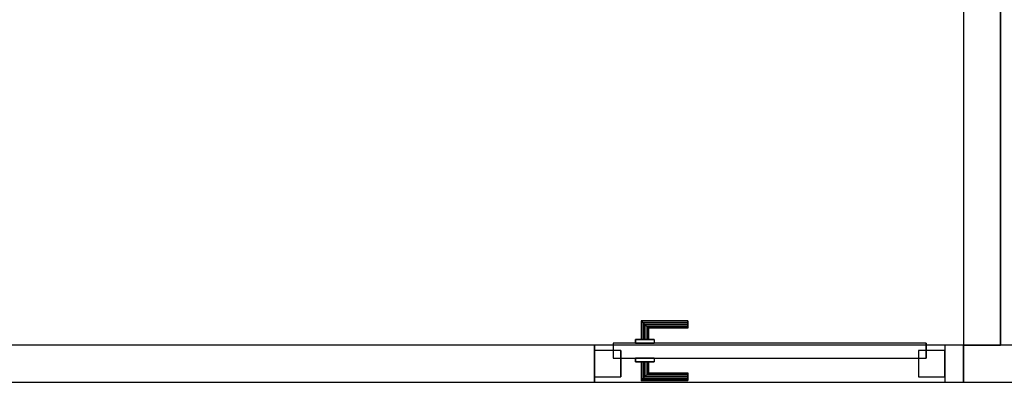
# Model space of a CAD drawing. Header units: metres. Extents: x 397.7 to 427.5, y 12.7 to 28.4.
# Tile 3 of 144: x 401.8 to 404.4, y 17.2 to 18.1. Entities that reach past the tile are written whole.
import ezdxf

# ---------------------------------------------------------------- set-up
doc = ezdxf.new("R2010")
doc.units = ezdxf.units.M
doc.layers.add('01_CARPINTERIA', color=5, linetype='Continuous', lineweight=25, true_color=0x0000ff)
for name, color, linetype, lineweight in [('A-GENM-____-OTLN', 7, 'Continuous', 18), ('A-WALL-____-MCUT', 7, 'Continuous', 25), ('A-WALL-____-OTLN', 7, 'Continuous', 25)]:
    doc.layers.add(name, color=color, linetype=linetype, lineweight=lineweight)

# ---------------------------------------------------------------- blocks, each defined once
blk = doc.blocks.new('Family - Mampara P3-156225-06_TEL_P3')
at = {"layer": 'A-WALL-____-MCUT', "color": 253, "true_color": 0xaaaaaa}
for p, q in [((6.9366, 0.1), (6.5953, 0.1)), ((6.9366, 0), (6.9366, 0.1)), ((6.5953, 0), (6.9366, 0))]:
    blk.add_line(p, q, dxfattribs=at)
at = {"layer": 'A-WALL-____-OTLN', "color": 253, "true_color": 0xaaaaaa}
for p, q in [((6.9366, 0.1), (0, 0.1)), ((6.9366, 0), (6.9366, 0.1)), ((0, 0), (6.9366, 0))]:
    blk.add_line(p, q, dxfattribs=at)
at = {"layer": 'A-WALL-____-OTLN', "color": 253, "lineweight": 18, "true_color": 0xaaaaaa}
blk.add_line((0, 0), (6.9366, 0), dxfattribs=at)
blk = doc.blocks.new('Family - Evans P3-156290-06_TEL_P3')
at = {"layer": 'A-WALL-____-MCUT', "color": 253, "true_color": 0xaaaaaa}
for p, q in [((4.2282, 0.1), (0.0198, 0.1)), ((4.2282, 0), (4.2282, 0.1)), ((5.1682, 0.1), (5.1682, 0)), ((5.2182, 0.1), (5.1682, 0.1)), ((5.2182, 0), (5.2182, 0.1)), ((0, 0), (4.2282, 0)), ((5.1682, 0), (5.2182, 0))]:
    blk.add_line(p, q, dxfattribs=at)
at = {"layer": 'A-WALL-____-OTLN', "color": 253, "true_color": 0xaaaaaa}
for p, q in [((5.2182, 0.1), (0.0198, 0.1)), ((5.1682, 0.1), (4.2282, 0.1)), ((4.2282, 0.1), (4.2282, 0)), ((5.1682, 0.1), (5.1682, 0)), ((5.2182, 0), (5.2182, 0.1)), ((0, 0), (5.2182, 0)), ((4.2282, 0), (5.1682, 0))]:
    blk.add_line(p, q, dxfattribs=at)
at = {"layer": 'A-WALL-____-OTLN', "color": 253, "lineweight": 18, "true_color": 0xaaaaaa}
blk.add_line((0, 0), (5.2182, 0), dxfattribs=at)
blk = doc.blocks.new('Family - Vano porta P3-156292-06_TEL_P3')
at = {"layer": 'A-GENM-____-OTLN', "color": 253, "true_color": 0xaaaaaa}
for p, q in [((404.267, 17.2662), (403.327, 17.2662)), ((403.327, 17.2662), (403.327, 17.1662)), ((403.327, 17.2662), (404.267, 17.2662)), ((403.327, 17.1662), (403.327, 17.2662)), ((404.267, 17.1662), (404.267, 17.2662)), ((404.267, 17.1662), (404.267, 17.2662)), ((403.327, 17.1662), (404.267, 17.1662)), ((404.267, 17.1662), (403.327, 17.1662))]:
    blk.add_line(p, q, dxfattribs=at)
blk = doc.blocks.new('Family - LONDR55-XX_ZZ-ARQ-CAA-M3D-Londres55-156363-06_TEL_P3')
at = {"layer": '01_CARPINTERIA', "color": 161, "true_color": 0xaaaaff}
for p, q in [((0.1263, 0.1487), (0.125, 0.15)), ((0.125, 0.15), (0.125, 0.1)), ((0.125, 0.15), (0.1263, 0.1487)), ((0.25, 0.15), (0.125, 0.15)), ((0.13, 0.145), (0.1263, 0.1487)), ((0.1263, 0.1487), (0.1263, 0.1)), ((0.1263, 0.1487), (0.1263, 0.1)), ((0.1263, 0.1487), (0.13, 0.145)), ((0.25, 0.1487), (0.1263, 0.1487)), ((0.25, 0.1487), (0.1263, 0.1487)), ((0.135, 0.14), (0.13, 0.145)), ((0.13, 0.145), (0.13, 0.1)), ((0.13, 0.145), (0.13, 0.1)), ((0.13, 0.145), (0.135, 0.14)), ((0.25, 0.145), (0.13, 0.145)), ((0.25, 0.145), (0.13, 0.145)), ((0.135, 0.1), (0.135, 0.14)), ((0.135, 0.14), (0.135, 0.1)), ((0.135, 0.14), (0.14, 0.135)), ((0.14, 0.135), (0.135, 0.14)), ((0.135, 0.14), (0.25, 0.14)), ((0.25, 0.14), (0.135, 0.14)), ((0.14, 0.135), (0.14, 0.1)), ((0.14, 0.135), (0.1437, 0.1313)), ((0.1437, 0.1313), (0.14, 0.135)), ((0.14, 0.135), (0.14, 0.1)), ((0.25, 0.135), (0.14, 0.135)), ((0.25, 0.135), (0.14, 0.135)), ((0.25, 0.1487), (0.25, 0.15)), ((0.25, 0.15), (0.25, 0.1487)), ((0.25, 0.145), (0.25, 0.1487)), ((0.25, 0.1487), (0.25, 0.145)), ((0.25, 0.145), (0.25, 0.14)), ((0.25, 0.14), (0.25, 0.145)), ((0.25, 0.14), (0.25, 0.135)), ((0.25, 0.135), (0.25, 0.14)), ((0.25, 0.135), (0.25, 0.1313)), ((0.25, 0.1313), (0.25, 0.135)), ((0.1437, 0.1313), (0.1437, 0.1)), ((0.1437, 0.1313), (0.145, 0.13)), ((0.145, 0.13), (0.1437, 0.1313)), ((0.1437, 0.1313), (0.1437, 0.1)), ((0.25, 0.1313), (0.1437, 0.1313)), ((0.25, 0.1313), (0.1437, 0.1313)), ((0.145, 0.13), (0.145, 0.1)), ((0.25, 0.13), (0.145, 0.13)), ((0.25, 0.1313), (0.25, 0.13)), ((0.25, 0.13), (0.25, 0.1313)), ((0.89, 0.09), (0.05, 0.09)), ((0.05, 0.09), (0.05, 0.05)), ((0.89, 0.09), (0.05, 0.09)), ((0.05, 0.09), (0.05, 0.05)), ((0.16, 0.1), (0.11, 0.1)), ((0.11, 0.1), (0.16, 0.1)), ((0.11, 0.1), (0.11, 0.09)), ((0.11, 0.09), (0.11, 0.1)), ((0.16, 0.09), (0.11, 0.09)), ((0.11, 0.09), (0.16, 0.09)), ((0.1263, 0.1), (0.125, 0.1)), ((0.125, 0.1), (0.1263, 0.1)), ((0.13, 0.1), (0.1263, 0.1)), ((0.1263, 0.1), (0.13, 0.1)), ((0.135, 0.1), (0.13, 0.1)), ((0.13, 0.1), (0.135, 0.1)), ((0.14, 0.1), (0.135, 0.1)), ((0.135, 0.1), (0.14, 0.1)), ((0.14, 0.1), (0.1437, 0.1)), ((0.1437, 0.1), (0.14, 0.1)), ((0.1437, 0.1), (0.145, 0.1)), ((0.145, 0.1), (0.1437, 0.1)), ((0.16, 0.1), (0.16, 0.09)), ((0.16, 0.1), (0.16, 0.09)), ((0.89, 0.05), (0.89, 0.09)), ((0.89, 0.09), (0.89, 0.05)), ((0.07, 0.07), (0, 0.07)), ((0, 0.07), (0, 0)), ((0.07, 0.07), (0, 0.07)), ((0, 0.07), (0, 0)), ((0.07, 0), (0.07, 0.07)), ((0.07, 0.07), (0.07, 0)), ((0.94, 0.07), (0.87, 0.07)), ((0.87, 0.07), (0.87, 0)), ((0.94, 0.07), (0.87, 0.07)), ((0.87, 0.07), (0.87, 0)), ((0.94, 0), (0.94, 0.07)), ((0.94, 0.07), (0.94, 0)), ((0.05, 0.05), (0.89, 0.05)), ((0.05, 0.05), (0.89, 0.05)), ((0.11, 0.05), (0.16, 0.05)), ((0.16, 0.05), (0.11, 0.05)), ((0.11, 0.05), (0.11, 0.04)), ((0.11, 0.04), (0.11, 0.05)), ((0.11, 0.04), (0.16, 0.04)), ((0.16, 0.04), (0.11, 0.04)), ((0.1263, 0.04), (0.125, 0.04)), ((0.125, 0.04), (0.1263, 0.04)), ((0.125, 0.04), (0.125, -0.01)), ((0.13, 0.04), (0.1263, 0.04)), ((0.1263, 0.04), (0.13, 0.04)), ((0.1263, 0.04), (0.1263, -0.0087)), ((0.1263, 0.04), (0.1263, -0.0087)), ((0.13, 0.04), (0.135, 0.04)), ((0.135, 0.04), (0.13, 0.04)), ((0.13, 0.04), (0.13, -0.005)), ((0.13, 0.04), (0.13, -0.005)), ((0.135, 0.04), (0.14, 0.04)), ((0.14, 0.04), (0.135, 0.04)), ((0.135, 0), (0.135, 0.04)), ((0.135, 0.04), (0.135, 0)), ((0.14, 0.04), (0.1437, 0.04)), ((0.1437, 0.04), (0.14, 0.04)), ((0.14, 0.04), (0.14, 0.005)), ((0.14, 0.04), (0.14, 0.005)), ((0.1437, 0.04), (0.145, 0.04)), ((0.145, 0.04), (0.1437, 0.04)), ((0.1437, 0.04), (0.1437, 0.0087)), ((0.1437, 0.04), (0.1437, 0.0087)), ((0.145, 0.04), (0.145, 0.01)), ((0.16, 0.05), (0.16, 0.04)), ((0.16, 0.05), (0.16, 0.04)), ((0, 0), (0.07, 0)), ((0, 0), (0.07, 0)), ((0.14, 0.005), (0.135, 0)), ((0.135, 0), (0.14, 0.005)), ((0.25, 0), (0.135, 0)), ((0.135, 0), (0.25, 0)), ((0.1437, 0.0087), (0.14, 0.005)), ((0.14, 0.005), (0.1437, 0.0087)), ((0.14, 0.005), (0.25, 0.005)), ((0.14, 0.005), (0.25, 0.005)), ((0.145, 0.01), (0.1437, 0.0087)), ((0.1437, 0.0087), (0.145, 0.01)), ((0.1437, 0.0087), (0.25, 0.0087)), ((0.1437, 0.0087), (0.25, 0.0087)), ((0.145, 0.01), (0.25, 0.01)), ((0.25, 0.0087), (0.25, 0.01)), ((0.25, 0.01), (0.25, 0.0087)), ((0.25, 0.005), (0.25, 0.0087)), ((0.25, 0.0087), (0.25, 0.005)), ((0.25, 0.005), (0.25, 0)), ((0.25, 0), (0.25, 0.005)), ((0.25, 0), (0.25, -0.005)), ((0.25, -0.005), (0.25, 0)), ((0.87, 0), (0.94, 0)), ((0.87, 0), (0.94, 0)), ((0.125, -0.01), (0.1263, -0.0087)), ((0.1263, -0.0087), (0.125, -0.01)), ((0.125, -0.01), (0.25, -0.01)), ((0.1263, -0.0087), (0.13, -0.005)), ((0.13, -0.005), (0.1263, -0.0087)), ((0.1263, -0.0087), (0.25, -0.0087)), ((0.1263, -0.0087), (0.25, -0.0087)), ((0.13, -0.005), (0.135, 0)), ((0.135, 0), (0.13, -0.005)), ((0.13, -0.005), (0.25, -0.005)), ((0.13, -0.005), (0.25, -0.005)), ((0.25, -0.005), (0.25, -0.0087)), ((0.25, -0.0087), (0.25, -0.005)), ((0.25, -0.0087), (0.25, -0.01)), ((0.25, -0.01), (0.25, -0.0087))]:
    blk.add_line(p, q, dxfattribs=at)
blk = doc.blocks.new('Family - Porta P3-156364-06_TEL_P3')
blk.add_blockref('Family - LONDR55-XX_ZZ-ARQ-CAA-M3D-Londres55-156363-06_TEL_P3', (0, 0))
blk = doc.blocks.new('Family - Mampara P3-156372-06_TEL_P3')
at = {"layer": 'A-WALL-____-MCUT', "color": 253, "true_color": 0xaaaaaa}
for p, q in [((6.1554, 0.1), (4.6685, 0.1)), ((6.1554, 0), (6.1554, 0.1)), ((4.6685, 0), (6.1554, 0))]:
    blk.add_line(p, q, dxfattribs=at)
at = {"layer": 'A-WALL-____-OTLN', "color": 253, "true_color": 0xaaaaaa}
for p, q in [((0.8932, 0.1), (6.1554, 0.1)), ((6.1554, 0.1), (6.1554, 0)), ((0.8932, 0), (6.1554, 0))]:
    blk.add_line(p, q, dxfattribs=at)
at = {"layer": 'A-WALL-____-OTLN', "color": 253, "lineweight": 18, "true_color": 0xaaaaaa}
blk.add_line((0, 0), (6.1554, 0), dxfattribs=at)
blk = doc.blocks.new('LONDR55-XX_ZZ-ARQ-CAA-M3D-Londres55_ifc-1-06_TEL_P3')
at = {"layer": '01_CARPINTERIA', "color": 253, "lineweight": 18, "true_color": 0xaaaaaa}
blk.add_blockref('Family - Porta P3-156364-06_TEL_P3', (403.327, 17.1812), dxfattribs=at)
at = {"layer": 'A-GENM-____-OTLN', "color": 253, "lineweight": 18, "true_color": 0xaaaaaa}
blk.add_blockref('Family - Vano porta P3-156292-06_TEL_P3', (0, 0), dxfattribs=at)
at = {"layer": 'A-WALL-____-OTLN', "color": 253, "lineweight": 18, "true_color": 0xaaaaaa}
for name, p, rotation in [('Family - Mampara P3-156372-06_TEL_P3', (404.317, 23.4217), 270), ('Family - Mampara P3-156225-06_TEL_P3', (411.2536, 17.2662), 180)]:
    blk.add_blockref(name, p, dxfattribs=dict(at, rotation=rotation))
blk.add_blockref('Family - Evans P3-156290-06_TEL_P3', (399.0988, 17.1662), dxfattribs=at)

msp = doc.modelspace()

# ---------------------------------------------------------------- block references
at = {"lineweight": 5}
msp.add_blockref('LONDR55-XX_ZZ-ARQ-CAA-M3D-Londres55_ifc-1-06_TEL_P3', (0, 0), dxfattribs=at)

doc.saveas('drawing.dxf')
